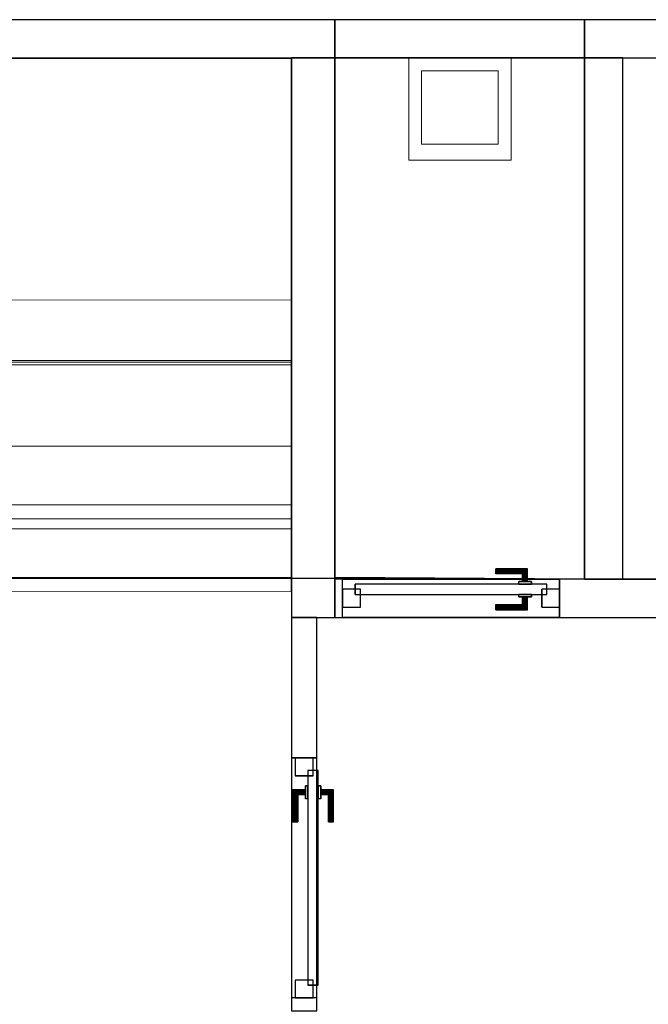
# Model space of a CAD drawing. Header units: metres. Extents: x 391.1 to 427.5, y 12.8 to 28.4.
# Tile 201 of 203: x 414.7 to 417.2, y 24.4 to 28.2. Entities that reach past the tile are written whole.
import ezdxf

# ---------------------------------------------------------------- set-up
doc = ezdxf.new("R2010")
doc.units = ezdxf.units.M
doc.layers.add('01_CARPINTERIA', color=5, linetype='Continuous', lineweight=25, true_color=0x0000ff)
doc.layers.add('01_SUELOS', color=7, linetype='Continuous', lineweight=25, true_color=0x007f00)
for name, color, linetype, lineweight in [('02_MOBILIARIO', 7, 'Continuous', 18), ('A-DETL-____-MBND', 7, 'Continuous', 18), ('A-GENM-____-OTLN', 7, 'Continuous', 18), ('A-WALL-____-MCUT', 7, 'Continuous', 25), ('A-WALL-____-OTLN', 7, 'Continuous', 25), ('S-STRS-____-MCUT', 7, 'Continuous', 18), ('S-STRS-____-OTLN', 7, 'Continuous', 18)]:
    doc.layers.add(name, color=color, linetype=linetype, lineweight=lineweight)

# ---------------------------------------------------------------- blocks, each defined once
blk = doc.blocks.new('Family - Peldaño final-151989-02_FON_P0A')
at = {"layer": 'S-STRS-____-MCUT', "color": 253, "true_color": 0xaaaaaa}
for p, q in [((2.6399, 2.3305), (2.1917, 2.3305)), ((2.1917, 2.3305), (2.1917, 1.14)), ((2.6399, 1.14), (2.6399, 2.3305)), ((2.1917, 1.14), (2.6399, 1.14))]:
    blk.add_line(p, q, dxfattribs=at)
at = {"layer": 'S-STRS-____-OTLN', "color": 253, "true_color": 0xaaaaaa}
for p, q in [((3.7799, 2.3305), (2.1917, 2.3305)), ((2.6399, 2.3305), (2.9249, 2.3305)), ((2.6399, 1.14), (2.6399, 2.3305)), ((2.9249, 2.3305), (2.6399, 2.3305)), ((2.6399, 2.3305), (2.9249, 2.3305)), ((2.6399, 2.3305), (2.6399, 1.14)), ((2.6399, 1.14), (2.6399, 2.3305)), ((3.2099, 2.3305), (2.9249, 2.3305)), ((2.9249, 2.3305), (3.2099, 2.3305)), ((2.9249, 2.3305), (2.9249, 1.14)), ((2.9249, 1.14), (2.9249, 2.3305)), ((2.9249, 2.3305), (3.2099, 2.3305)), ((2.9249, 1.14), (2.9249, 2.3305)), ((2.9249, 1.14), (2.9249, 2.3305)), ((2.9249, 1.14), (2.9249, 2.3305)), ((2.9249, 2.3305), (2.9249, 1.14)), ((3.2099, 1.14), (3.2099, 2.3305)), ((3.2099, 2.3305), (3.2099, 1.14)), ((3.2099, 2.3305), (3.4949, 2.3305)), ((3.2099, 1.14), (3.2099, 2.3305)), ((3.2099, 1.14), (3.2099, 2.3305)), ((3.4949, 2.3305), (3.2099, 2.3305)), ((3.2099, 2.3305), (3.4949, 2.3305)), ((3.2099, 2.3305), (3.2099, 1.14)), ((3.2099, 1.14), (3.2099, 2.3305)), ((3.4949, 2.3305), (3.7799, 2.3305)), ((3.4949, 1.14), (3.4949, 2.3305)), ((3.4949, 1.14), (3.4949, 2.3305)), ((3.4949, 1.14), (3.4949, 2.3305)), ((3.4949, 2.3305), (3.4949, 1.14)), ((3.7799, 2.3305), (3.4949, 2.3305)), ((3.4949, 2.3305), (3.7799, 2.3305)), ((3.4949, 2.3305), (3.4949, 1.14)), ((3.4949, 1.14), (3.4949, 2.3305)), ((3.7799, 2.3305), (3.7799, 1.14)), ((3.7799, 1.14), (3.7799, 2.3305)), ((4.9499, 2.3305), (3.7799, 2.3305)), ((3.7799, 2.3305), (4.9499, 2.3305)), ((3.7799, 2.3305), (3.7799, 1.14)), ((3.7799, 1.14), (3.7799, 2.3305)), ((3.7799, 1.14), (3.7799, 2.3305)), ((3.7799, 2.3305), (3.7799, 1.14)), ((4.9499, 2.3305), (3.7799, 2.3305)), ((3.7799, 2.3305), (4.9499, 2.3305)), ((3.7799, 2.3305), (3.7799, 1.14)), ((3.7799, 1.14), (3.7799, 2.3305)), ((4.9499, 1.14), (4.9499, 2.3305)), ((4.9499, 2.3305), (4.9499, 1.14)), ((4.9499, 1.14), (4.9499, 2.3305)), ((4.9499, 2.3305), (4.9499, 1.14)), ((2.1917, 1.14), (3.7799, 1.14)), ((2.9249, 1.14), (2.6399, 1.14)), ((2.6399, 1.14), (2.9249, 1.14)), ((2.9249, 1.14), (2.6399, 1.14)), ((2.9249, 1.14), (3.2099, 1.14)), ((3.2099, 1.14), (2.9249, 1.14)), ((3.2099, 1.14), (2.9249, 1.14)), ((3.4949, 1.14), (3.2099, 1.14)), ((3.2099, 1.14), (3.4949, 1.14)), ((3.4949, 1.14), (3.2099, 1.14)), ((3.7799, 1.14), (3.4949, 1.14)), ((3.4949, 1.14), (3.7799, 1.14)), ((3.7799, 1.14), (3.4949, 1.14)), ((3.7799, 1.14), (3.7799, 1.146)), ((3.7799, 1.146), (3.7799, 0.2958)), ((3.7799, 1.146), (4.9499, 1.146)), ((4.9499, 1.14), (3.7799, 1.14)), ((3.7799, 1.14), (4.9499, 1.14)), ((3.7799, 1.14), (3.7799, 0.5808)), ((3.7799, 0.5808), (3.7799, 1.14)), ((3.7799, 1.14), (4.9499, 1.14)), ((4.9499, 1.14), (3.7799, 1.14)), ((4.9499, 1.14), (3.7799, 1.14)), ((3.7799, 1.14), (3.7799, 0.5808)), ((3.7799, 1.14), (4.9499, 1.14)), ((3.7799, 1.14), (4.9499, 1.14)), ((4.9499, 1.14), (3.7799, 1.14)), ((4.9499, 0.2958), (4.9499, 1.146)), ((4.9499, 1.146), (4.9499, 1.14)), ((4.9499, 0.5808), (4.9499, 1.14)), ((4.9499, 1.14), (4.9499, 0.5808)), ((4.9499, 0.5808), (4.9499, 1.14)), ((3.7799, 0.5808), (4.9499, 0.5808)), ((4.9499, 0.5808), (3.7799, 0.5808)), ((4.9499, 0.5808), (3.7799, 0.5808)), ((3.7799, 0.5808), (4.9499, 0.5808)), ((3.7799, 0.5808), (3.7799, 0.2958)), ((3.7799, 0.2958), (3.7799, 0.5808)), ((3.7799, 0.5808), (4.9499, 0.5808)), ((3.7799, 0.5808), (4.9499, 0.5808)), ((3.7799, 0.2958), (3.7799, 0.5808)), ((4.9499, 0.2958), (4.9499, 0.5808)), ((4.9499, 0.5808), (4.9499, 0.2958)), ((4.9499, 0.5808), (4.9499, 0.2958)), ((3.7799, 0.2958), (4.9499, 0.2958)), ((4.9499, 0.2958), (3.7799, 0.2958)), ((4.9499, 0.2958), (3.7799, 0.2958)), ((3.7799, 0.2958), (4.9499, 0.2958))]:
    blk.add_line(p, q, dxfattribs=at)
blk = doc.blocks.new('Family - Evans PA-152062-02_FON_P0A')
at = {"layer": 'A-WALL-____-MCUT', "color": 253, "true_color": 0xaaaaaa}
for p, q in [((4.3623, 0.15), (0, 0.15)), ((0, 0.15), (0, 0)), ((4.3623, 0), (4.3623, 0.15)), ((0, 0), (4.3623, 0))]:
    blk.add_line(p, q, dxfattribs=at)
at = {"layer": 'A-WALL-____-OTLN', "color": 253, "true_color": 0xaaaaaa}
for p, q in [((4.3623, 0.15), (0, 0.15)), ((0, 0.15), (0, 0)), ((4.3623, 0), (4.3623, 0.15)), ((0, 0), (4.3623, 0))]:
    blk.add_line(p, q, dxfattribs=at)
at = {"layer": 'A-WALL-____-OTLN', "color": 253, "lineweight": 18, "true_color": 0xaaaaaa}
blk.add_line((0, 0), (4.3623, 0), dxfattribs=at)
blk = doc.blocks.new('Family - Evans PA-152125-02_FON_P0A')
at = {"layer": 'A-WALL-____-MCUT', "color": 253, "true_color": 0xaaaaaa}
for p, q in [((0.9778, 0.15), (0, 0.15)), ((0, 0.15), (0, 0)), ((0.9778, 0), (0.9778, 0.15)), ((0, 0), (0.9778, 0))]:
    blk.add_line(p, q, dxfattribs=at)
at = {"layer": 'A-WALL-____-OTLN', "color": 253, "true_color": 0xaaaaaa}
for p, q in [((0.9778, 0.15), (0, 0.15)), ((0, 0.15), (0, 0)), ((0.9778, 0), (0.9778, 0.15)), ((0, 0), (0.9778, 0))]:
    blk.add_line(p, q, dxfattribs=at)
at = {"layer": 'A-WALL-____-OTLN', "color": 253, "lineweight": 18, "true_color": 0xaaaaaa}
blk.add_line((0, 0), (0.9778, 0), dxfattribs=at)
blk = doc.blocks.new('Family - Evans PA-152164-02_FON_P0A')
at = {"layer": 'A-WALL-____-MCUT', "color": 253, "true_color": 0xaaaaaa}
for p, q in [((0.05, 0.1), (0, 0.1)), ((0, 0.1), (0, 0)), ((0.05, 0), (0.05, 0.1)), ((0.99, 0.1), (0.99, 0)), ((1.54, 0.1), (0.99, 0.1)), ((1.54, 0), (1.54, 0.1)), ((0, 0), (0.05, 0)), ((0.99, 0), (1.54, 0))]:
    blk.add_line(p, q, dxfattribs=at)
at = {"layer": 'A-WALL-____-OTLN', "color": 253, "true_color": 0xaaaaaa}
for p, q in [((1.54, 0.1), (0, 0.1)), ((0, 0.1), (0, 0)), ((0.05, 0), (0.05, 0.1)), ((0.99, 0.1), (0.05, 0.1)), ((0.99, 0), (0.99, 0.1)), ((1.54, 0), (1.54, 0.1)), ((0, 0), (1.54, 0)), ((0.05, 0), (0.99, 0))]:
    blk.add_line(p, q, dxfattribs=at)
at = {"layer": 'A-WALL-____-OTLN', "color": 253, "lineweight": 18, "true_color": 0xaaaaaa}
blk.add_line((0, 0), (1.54, 0), dxfattribs=at)
blk = doc.blocks.new('Family - Vano de puerta PA-152166-02_FON_P0A')
at = {"layer": 'A-GENM-____-OTLN', "color": 253, "true_color": 0xaaaaaa}
for p, q in [((415.8769, 25.3396), (415.7769, 25.3396)), ((415.7769, 25.3396), (415.7769, 24.3996)), ((415.7769, 24.3996), (415.7769, 25.3396)), ((415.7769, 25.3396), (415.8769, 25.3396)), ((415.8769, 24.3996), (415.8769, 25.3396)), ((415.8769, 25.3396), (415.8769, 24.3996)), ((415.7769, 24.3996), (415.8769, 24.3996)), ((415.7769, 24.3996), (415.8769, 24.3996))]:
    blk.add_line(p, q, dxfattribs=at)
blk = doc.blocks.new('Family - Evans PA-152202-02_FON_P0A')
at = {"layer": 'A-WALL-____-MCUT', "color": 253, "true_color": 0xaaaaaa}
for p, q in [((2.0405, 0.15), (0, 0.15)), ((0, 0.15), (0, 0)), ((2.0405, 0), (2.0405, 0.15)), ((0, 0), (2.0405, 0))]:
    blk.add_line(p, q, dxfattribs=at)
at = {"layer": 'A-WALL-____-OTLN', "color": 253, "true_color": 0xaaaaaa}
for p, q in [((2.0405, 0.15), (0, 0.15)), ((0, 0.15), (0, 0)), ((2.0405, 0), (2.0405, 0.15)), ((0, 0), (2.0405, 0))]:
    blk.add_line(p, q, dxfattribs=at)
at = {"layer": 'A-WALL-____-OTLN', "color": 253, "lineweight": 18, "true_color": 0xaaaaaa}
blk.add_line((0.0124, 0), (2.0217, 0), dxfattribs=at)
blk = doc.blocks.new('Family - Evans PA-152249-02_FON_P0A')
at = {"layer": 'A-WALL-____-MCUT', "color": 253, "true_color": 0xaaaaaa}
for p, q in [((0.0301, 0.15), (0, 0.15)), ((0, 0.15), (0, 0)), ((0.0301, 0), (0.0301, 0.15)), ((1.76, 0.15), (0.8801, 0.15)), ((0.8801, 0.15), (0.8801, 0)), ((1.76, 0), (1.76, 0.15)), ((3.66, 0.15), (2.56, 0.15)), ((2.56, 0.15), (2.56, 0)), ((3.66, 0), (3.66, 0.15)), ((5.2036, 0.15), (4.46, 0.15)), ((4.46, 0.15), (4.46, 0)), ((5.2036, 0), (5.2036, 0.15)), ((0, 0), (0.0301, 0)), ((0.8801, 0), (1.76, 0)), ((2.56, 0), (3.66, 0)), ((4.46, 0), (5.2036, 0))]:
    blk.add_line(p, q, dxfattribs=at)
at = {"layer": 'A-WALL-____-OTLN', "color": 253, "true_color": 0xaaaaaa}
for p, q in [((0, 0), (0, 0.15)), ((1.76, 0.15), (0, 0.15)), ((0.0301, 0.15), (0.8801, 0.15)), ((0.0301, 0), (0.0301, 0.15)), ((0.8801, 0), (0.8801, 0.15)), ((1.76, 0), (1.76, 0.15)), ((3.66, 0.15), (2.56, 0.15)), ((2.56, 0), (2.56, 0.15)), ((3.66, 0.15), (3.66, 0)), ((4.46, 0), (4.46, 0.15)), ((5.2036, 0.15), (4.46, 0.15)), ((5.2036, 0), (5.2036, 0.15)), ((0, 0), (1.76, 0)), ((0.8801, 0), (0.0301, 0)), ((4.46, 0), (5.2036, 0)), ((3.66, 0), (2.56, 0))]:
    blk.add_line(p, q, dxfattribs=at)
at = {"layer": 'A-WALL-____-OTLN', "color": 253, "lineweight": 18, "true_color": 0xaaaaaa}
blk.add_line((-0.0002, 0), (5.19, 0), dxfattribs=at)
blk = doc.blocks.new('Family - Vano de puerta PA-152251-02_FON_P0A')
at = {"layer": 'A-GENM-____-OTLN', "color": 253, "true_color": 0xaaaaaa}
for p, q in [((415.977, 26.0396), (415.977, 25.8896)), ((416.827, 26.0396), (415.977, 26.0396)), ((415.977, 26.0396), (415.977, 25.8896)), ((415.977, 26.0396), (416.827, 26.0396)), ((416.827, 25.8896), (416.827, 26.0396)), ((416.827, 26.0396), (416.827, 25.8896)), ((415.977, 25.8896), (416.827, 25.8896)), ((416.827, 25.8896), (415.977, 25.8896))]:
    blk.add_line(p, q, dxfattribs=at)
blk = doc.blocks.new('Family - Evans PA-152309-02_FON_P0A')
at = {"layer": 'A-WALL-____-MCUT', "color": 253, "true_color": 0xaaaaaa}
for p, q in [((2.1905, 0.17), (0, 0.17)), ((0, 0.17), (0, 0)), ((2.1905, 0), (2.1905, 0.17)), ((0, 0), (2.1905, 0))]:
    blk.add_line(p, q, dxfattribs=at)
at = {"layer": 'A-WALL-____-OTLN', "color": 253, "true_color": 0xaaaaaa}
for p, q in [((2.1905, 0.17), (0, 0.17)), ((0, 0.17), (0, 0)), ((2.1905, 0), (2.1905, 0.17)), ((0, 0), (2.1905, 0))]:
    blk.add_line(p, q, dxfattribs=at)
at = {"layer": 'A-WALL-____-OTLN', "color": 253, "lineweight": 18, "true_color": 0xaaaaaa}
blk.add_line((0, 0), (2.1905, 0), dxfattribs=at)
blk = doc.blocks.new('Family - LONDR55-XX_ZZ-ARQ-CAA-M3D-Londres55-152321-02_FON_P0A')
at = {"layer": '01_SUELOS', "color": 9, "true_color": 0xaad4aa}
for p, q in [((13.1175, 2.4087), (11.1623, 2.4099)), ((13.1175, 2.4087), (11.1623, 2.4099)), ((11.1623, 2.4099), (13.1175, 2.4087)), ((11.1623, 2.4099), (13.1175, 2.4087)), ((13.5678, 2.4059), (13.1175, 2.4087)), ((13.5678, 2.4059), (13.1175, 2.4087)), ((13.1175, 2.4087), (13.5678, 2.4059)), ((13.1175, 2.4087), (13.5678, 2.4059)), ((13.5678, 2.4059), (13.5678, 2.4059)), ((13.5678, 2.4059), (13.5678, 2.4059)), ((17.78, 2.4059), (13.5678, 2.4059)), ((17.78, 2.4059), (13.5678, 2.4059)), ((13.5678, 2.4059), (17.78, 2.4059)), ((13.5678, 2.4059), (13.5678, 2.4059)), ((13.5678, 2.4059), (13.5678, 2.4059)), ((13.5678, 2.4059), (17.78, 2.4059))]:
    blk.add_line(p, q, dxfattribs=at)
blk = doc.blocks.new('Family - Evans PA-152339-02_FON_P0A')
at = {"layer": 'A-WALL-____-MCUT', "color": 253, "true_color": 0xaaaaaa}
for p, q in [((10.1711, 0.15), (0, 0.15)), ((0, 0.15), (0, 0)), ((0, 0), (10.1711, 0))]:
    blk.add_line(p, q, dxfattribs=at)
at = {"layer": 'A-WALL-____-OTLN', "color": 253, "true_color": 0xaaaaaa}
for p, q in [((10.1711, 0.15), (0, 0.15)), ((0, 0.15), (0, 0)), ((0, 0), (10.1711, 0))]:
    blk.add_line(p, q, dxfattribs=at)
at = {"layer": 'A-WALL-____-OTLN', "color": 253, "lineweight": 18, "true_color": 0xaaaaaa}
blk.add_line((0, 0), (10.1711, 0), dxfattribs=at)
blk = doc.blocks.new('Family - LONDR55-XX_ZZ-ARQ-CAA-M3D-Londres55-152402-02_FON_P0A')
at = {"layer": '01_CARPINTERIA', "color": 161, "true_color": 0xaaaaff}
for p, q in [((0.6, 0.1487), (0.6, 0.15)), ((0.6, 0.15), (0.6, 0.1487)), ((0.725, 0.15), (0.6, 0.15)), ((0.6, 0.145), (0.6, 0.1487)), ((0.6, 0.1487), (0.6, 0.145)), ((0.7237, 0.1487), (0.6, 0.1487)), ((0.7237, 0.1487), (0.6, 0.1487)), ((0.6, 0.14), (0.6, 0.145)), ((0.6, 0.145), (0.6, 0.14)), ((0.72, 0.145), (0.6, 0.145)), ((0.72, 0.145), (0.6, 0.145)), ((0.6, 0.135), (0.6, 0.14)), ((0.6, 0.14), (0.6, 0.135)), ((0.6, 0.14), (0.715, 0.14)), ((0.715, 0.14), (0.6, 0.14)), ((0.6, 0.135), (0.6, 0.1313)), ((0.6, 0.1313), (0.6, 0.135)), ((0.71, 0.135), (0.6, 0.135)), ((0.71, 0.135), (0.6, 0.135)), ((0.6, 0.1313), (0.6, 0.13)), ((0.6, 0.13), (0.6, 0.1313)), ((0.7063, 0.1313), (0.6, 0.1313)), ((0.7063, 0.1313), (0.6, 0.1313)), ((0.705, 0.13), (0.6, 0.13)), ((0.705, 0.13), (0.7063, 0.1313)), ((0.7063, 0.1313), (0.705, 0.13)), ((0.705, 0.1), (0.705, 0.13)), ((0.7063, 0.1313), (0.71, 0.135)), ((0.71, 0.135), (0.7063, 0.1313)), ((0.7063, 0.1), (0.7063, 0.1313)), ((0.7063, 0.1), (0.7063, 0.1313)), ((0.71, 0.135), (0.715, 0.14)), ((0.715, 0.14), (0.71, 0.135)), ((0.71, 0.1), (0.71, 0.135)), ((0.71, 0.1), (0.71, 0.135)), ((0.72, 0.145), (0.715, 0.14)), ((0.715, 0.14), (0.72, 0.145)), ((0.715, 0.14), (0.715, 0.1)), ((0.715, 0.1), (0.715, 0.14)), ((0.7237, 0.1487), (0.72, 0.145)), ((0.72, 0.145), (0.7237, 0.1487)), ((0.72, 0.1), (0.72, 0.145)), ((0.72, 0.1), (0.72, 0.145)), ((0.725, 0.15), (0.7237, 0.1487)), ((0.7237, 0.1487), (0.725, 0.15)), ((0.7237, 0.1), (0.7237, 0.1487)), ((0.7237, 0.1), (0.7237, 0.1487)), ((0.725, 0.1), (0.725, 0.15)), ((0.8, 0.09), (0.05, 0.09)), ((0.05, 0.09), (0.05, 0.05)), ((0.8, 0.09), (0.05, 0.09)), ((0.05, 0.05), (0.05, 0.09)), ((0.74, 0.1), (0.69, 0.1)), ((0.69, 0.1), (0.74, 0.1)), ((0.69, 0.09), (0.69, 0.1)), ((0.69, 0.09), (0.69, 0.1)), ((0.74, 0.09), (0.69, 0.09)), ((0.69, 0.09), (0.74, 0.09)), ((0.7063, 0.1), (0.705, 0.1)), ((0.705, 0.1), (0.7063, 0.1)), ((0.71, 0.1), (0.7063, 0.1)), ((0.7063, 0.1), (0.71, 0.1)), ((0.715, 0.1), (0.71, 0.1)), ((0.71, 0.1), (0.715, 0.1)), ((0.72, 0.1), (0.715, 0.1)), ((0.715, 0.1), (0.72, 0.1)), ((0.72, 0.1), (0.7237, 0.1)), ((0.7237, 0.1), (0.72, 0.1)), ((0.7237, 0.1), (0.725, 0.1)), ((0.725, 0.1), (0.7237, 0.1)), ((0.74, 0.09), (0.74, 0.1)), ((0.74, 0.1), (0.74, 0.09)), ((0.8, 0.05), (0.8, 0.09)), ((0.8, 0.05), (0.8, 0.09)), ((0.07, 0.07), (0, 0.07)), ((0, 0.07), (0, 0)), ((0.07, 0.07), (0, 0.07)), ((0, 0), (0, 0.07)), ((0.05, 0.05), (0.8, 0.05)), ((0.05, 0.05), (0.8, 0.05)), ((0.07, 0), (0.07, 0.07)), ((0.07, 0), (0.07, 0.07)), ((0.69, 0.05), (0.74, 0.05)), ((0.74, 0.05), (0.69, 0.05)), ((0.69, 0.04), (0.69, 0.05)), ((0.69, 0.04), (0.69, 0.05)), ((0.69, 0.04), (0.74, 0.04)), ((0.74, 0.04), (0.69, 0.04)), ((0.7063, 0.04), (0.705, 0.04)), ((0.705, 0.04), (0.7063, 0.04)), ((0.705, 0.01), (0.705, 0.04)), ((0.71, 0.04), (0.7063, 0.04)), ((0.7063, 0.04), (0.71, 0.04)), ((0.7063, 0.0087), (0.7063, 0.04)), ((0.7063, 0.0087), (0.7063, 0.04)), ((0.71, 0.04), (0.715, 0.04)), ((0.715, 0.04), (0.71, 0.04)), ((0.71, 0.005), (0.71, 0.04)), ((0.71, 0.005), (0.71, 0.04)), ((0.715, 0.04), (0.72, 0.04)), ((0.72, 0.04), (0.715, 0.04)), ((0.715, 0.04), (0.715, 0)), ((0.715, 0), (0.715, 0.04)), ((0.72, 0.04), (0.7237, 0.04)), ((0.7237, 0.04), (0.72, 0.04)), ((0.72, -0.005), (0.72, 0.04)), ((0.72, -0.005), (0.72, 0.04)), ((0.7237, 0.04), (0.725, 0.04)), ((0.725, 0.04), (0.7237, 0.04)), ((0.7237, -0.0087), (0.7237, 0.04)), ((0.7237, -0.0087), (0.7237, 0.04)), ((0.725, -0.01), (0.725, 0.04)), ((0.74, 0.04), (0.74, 0.05)), ((0.74, 0.05), (0.74, 0.04)), ((0.85, 0.07), (0.78, 0.07)), ((0.78, 0.07), (0.78, 0)), ((0.85, 0.07), (0.78, 0.07)), ((0.78, 0), (0.78, 0.07)), ((0.85, 0), (0.85, 0.07)), ((0.85, 0), (0.85, 0.07)), ((0, 0), (0.07, 0)), ((0, 0), (0.07, 0)), ((0.6, 0.0087), (0.6, 0.01)), ((0.6, 0.01), (0.6, 0.0087)), ((0.6, 0.01), (0.705, 0.01)), ((0.6, 0.005), (0.6, 0.0087)), ((0.6, 0.0087), (0.6, 0.005)), ((0.6, 0.0087), (0.7063, 0.0087)), ((0.6, 0.0087), (0.7063, 0.0087)), ((0.6, 0), (0.6, 0.005)), ((0.6, 0.005), (0.6, 0)), ((0.6, 0.005), (0.71, 0.005)), ((0.6, 0.005), (0.71, 0.005)), ((0.6, -0.005), (0.6, 0)), ((0.6, 0), (0.6, -0.005)), ((0.715, 0), (0.6, 0)), ((0.6, 0), (0.715, 0)), ((0.7063, 0.0087), (0.705, 0.01)), ((0.705, 0.01), (0.7063, 0.0087)), ((0.71, 0.005), (0.7063, 0.0087)), ((0.7063, 0.0087), (0.71, 0.005)), ((0.715, 0), (0.71, 0.005)), ((0.71, 0.005), (0.715, 0)), ((0.715, 0), (0.72, -0.005)), ((0.78, 0), (0.85, 0)), ((0.78, 0), (0.85, 0)), ((0.6, -0.005), (0.6, -0.0087)), ((0.6, -0.0087), (0.6, -0.005)), ((0.6, -0.005), (0.72, -0.005)), ((0.6, -0.005), (0.72, -0.005)), ((0.6, -0.0087), (0.6, -0.01)), ((0.6, -0.01), (0.6, -0.0087)), ((0.6, -0.0087), (0.7237, -0.0087)), ((0.6, -0.0087), (0.7237, -0.0087)), ((0.6, -0.01), (0.725, -0.01)), ((0.72, -0.005), (0.715, 0)), ((0.72, -0.005), (0.7237, -0.0087)), ((0.7237, -0.0087), (0.72, -0.005)), ((0.7237, -0.0087), (0.725, -0.01)), ((0.725, -0.01), (0.7237, -0.0087))]:
    blk.add_line(p, q, dxfattribs=at)
blk = doc.blocks.new('Family - Porta PA-152403-02_FON_P0A')
blk.add_blockref('Family - LONDR55-XX_ZZ-ARQ-CAA-M3D-Londres55-152402-02_FON_P0A', (0, 0))
blk = doc.blocks.new('Family - LONDR55-XX_ZZ-ARQ-CAA-M3D-Londres55-152579-02_FON_P0A')
at = {"layer": '01_CARPINTERIA', "color": 161, "true_color": 0xaaaaff}
for p, q in [((0.1263, 0.1487), (0.125, 0.15)), ((0.125, 0.15), (0.125, 0.1)), ((0.125, 0.15), (0.1263, 0.1487)), ((0.25, 0.15), (0.125, 0.15)), ((0.13, 0.145), (0.1263, 0.1487)), ((0.1263, 0.1487), (0.1263, 0.1)), ((0.1263, 0.1487), (0.1263, 0.1)), ((0.1263, 0.1487), (0.13, 0.145)), ((0.25, 0.1487), (0.1263, 0.1487)), ((0.25, 0.1487), (0.1263, 0.1487)), ((0.135, 0.14), (0.13, 0.145)), ((0.13, 0.145), (0.13, 0.1)), ((0.13, 0.145), (0.13, 0.1)), ((0.13, 0.145), (0.135, 0.14)), ((0.25, 0.145), (0.13, 0.145)), ((0.25, 0.145), (0.13, 0.145)), ((0.135, 0.1), (0.135, 0.14)), ((0.135, 0.14), (0.135, 0.1)), ((0.135, 0.14), (0.14, 0.135)), ((0.14, 0.135), (0.135, 0.14)), ((0.135, 0.14), (0.25, 0.14)), ((0.25, 0.14), (0.135, 0.14)), ((0.14, 0.135), (0.14, 0.1)), ((0.14, 0.135), (0.1437, 0.1313)), ((0.1437, 0.1313), (0.14, 0.135)), ((0.14, 0.135), (0.14, 0.1)), ((0.25, 0.135), (0.14, 0.135)), ((0.25, 0.135), (0.14, 0.135)), ((0.1437, 0.1313), (0.1437, 0.1)), ((0.1437, 0.1313), (0.145, 0.13)), ((0.145, 0.13), (0.1437, 0.1313)), ((0.1437, 0.1313), (0.1437, 0.1)), ((0.25, 0.1313), (0.1437, 0.1313)), ((0.25, 0.1313), (0.1437, 0.1313)), ((0.145, 0.13), (0.145, 0.1)), ((0.25, 0.13), (0.145, 0.13)), ((0.25, 0.1487), (0.25, 0.15)), ((0.25, 0.15), (0.25, 0.1487)), ((0.25, 0.145), (0.25, 0.1487)), ((0.25, 0.1487), (0.25, 0.145)), ((0.25, 0.145), (0.25, 0.14)), ((0.25, 0.14), (0.25, 0.145)), ((0.25, 0.14), (0.25, 0.135)), ((0.25, 0.135), (0.25, 0.14)), ((0.25, 0.135), (0.25, 0.1313)), ((0.25, 0.1313), (0.25, 0.135)), ((0.25, 0.1313), (0.25, 0.13)), ((0.25, 0.13), (0.25, 0.1313)), ((0.89, 0.09), (0.05, 0.09)), ((0.05, 0.09), (0.05, 0.05)), ((0.89, 0.09), (0.05, 0.09)), ((0.05, 0.09), (0.05, 0.05)), ((0.16, 0.1), (0.11, 0.1)), ((0.11, 0.1), (0.16, 0.1)), ((0.11, 0.1), (0.11, 0.09)), ((0.11, 0.09), (0.11, 0.1)), ((0.16, 0.09), (0.11, 0.09)), ((0.11, 0.09), (0.16, 0.09)), ((0.1263, 0.1), (0.125, 0.1)), ((0.125, 0.1), (0.1263, 0.1)), ((0.13, 0.1), (0.1263, 0.1)), ((0.1263, 0.1), (0.13, 0.1)), ((0.135, 0.1), (0.13, 0.1)), ((0.13, 0.1), (0.135, 0.1)), ((0.14, 0.1), (0.135, 0.1)), ((0.135, 0.1), (0.14, 0.1)), ((0.14, 0.1), (0.1437, 0.1)), ((0.1437, 0.1), (0.14, 0.1)), ((0.1437, 0.1), (0.145, 0.1)), ((0.145, 0.1), (0.1437, 0.1)), ((0.16, 0.1), (0.16, 0.09)), ((0.16, 0.1), (0.16, 0.09)), ((0.89, 0.05), (0.89, 0.09)), ((0.89, 0.09), (0.89, 0.05)), ((0.07, 0.07), (0, 0.07)), ((0, 0.07), (0, 0)), ((0.07, 0.07), (0, 0.07)), ((0, 0.07), (0, 0)), ((0.05, 0.05), (0.89, 0.05)), ((0.05, 0.05), (0.89, 0.05)), ((0.07, 0), (0.07, 0.07)), ((0.07, 0.07), (0.07, 0)), ((0.11, 0.05), (0.16, 0.05)), ((0.16, 0.05), (0.11, 0.05)), ((0.11, 0.05), (0.11, 0.04)), ((0.11, 0.04), (0.11, 0.05)), ((0.11, 0.04), (0.16, 0.04)), ((0.16, 0.04), (0.11, 0.04)), ((0.1263, 0.04), (0.125, 0.04)), ((0.125, 0.04), (0.1263, 0.04)), ((0.125, 0.04), (0.125, -0.01)), ((0.13, 0.04), (0.1263, 0.04)), ((0.1263, 0.04), (0.13, 0.04)), ((0.1263, 0.04), (0.1263, -0.0087)), ((0.1263, 0.04), (0.1263, -0.0087)), ((0.13, 0.04), (0.135, 0.04)), ((0.135, 0.04), (0.13, 0.04)), ((0.13, 0.04), (0.13, -0.005)), ((0.13, 0.04), (0.13, -0.005)), ((0.135, 0.04), (0.14, 0.04)), ((0.14, 0.04), (0.135, 0.04)), ((0.135, 0), (0.135, 0.04)), ((0.135, 0.04), (0.135, 0)), ((0.14, 0.04), (0.1437, 0.04)), ((0.1437, 0.04), (0.14, 0.04)), ((0.14, 0.04), (0.14, 0.005)), ((0.14, 0.04), (0.14, 0.005)), ((0.1437, 0.04), (0.145, 0.04)), ((0.145, 0.04), (0.1437, 0.04)), ((0.1437, 0.04), (0.1437, 0.0087)), ((0.1437, 0.04), (0.1437, 0.0087)), ((0.145, 0.04), (0.145, 0.01)), ((0.16, 0.05), (0.16, 0.04)), ((0.16, 0.05), (0.16, 0.04)), ((0.94, 0.07), (0.87, 0.07)), ((0.87, 0.07), (0.87, 0)), ((0.94, 0.07), (0.87, 0.07)), ((0.87, 0.07), (0.87, 0)), ((0.94, 0), (0.94, 0.07)), ((0.94, 0.07), (0.94, 0)), ((0, 0), (0.07, 0)), ((0, 0), (0.07, 0)), ((0.13, -0.005), (0.135, 0)), ((0.135, 0), (0.13, -0.005)), ((0.14, 0.005), (0.135, 0)), ((0.135, 0), (0.14, 0.005)), ((0.25, 0), (0.135, 0)), ((0.135, 0), (0.25, 0)), ((0.1437, 0.0087), (0.14, 0.005)), ((0.14, 0.005), (0.1437, 0.0087)), ((0.14, 0.005), (0.25, 0.005)), ((0.14, 0.005), (0.25, 0.005)), ((0.145, 0.01), (0.1437, 0.0087)), ((0.1437, 0.0087), (0.145, 0.01)), ((0.1437, 0.0087), (0.25, 0.0087)), ((0.1437, 0.0087), (0.25, 0.0087)), ((0.145, 0.01), (0.25, 0.01)), ((0.25, 0.0087), (0.25, 0.01)), ((0.25, 0.01), (0.25, 0.0087)), ((0.25, 0.005), (0.25, 0.0087)), ((0.25, 0.0087), (0.25, 0.005)), ((0.25, 0.005), (0.25, 0)), ((0.25, 0), (0.25, 0.005)), ((0.25, 0), (0.25, -0.005)), ((0.25, -0.005), (0.25, 0)), ((0.87, 0), (0.94, 0)), ((0.87, 0), (0.94, 0)), ((0.125, -0.01), (0.1263, -0.0087)), ((0.1263, -0.0087), (0.125, -0.01)), ((0.125, -0.01), (0.25, -0.01)), ((0.1263, -0.0087), (0.13, -0.005)), ((0.13, -0.005), (0.1263, -0.0087)), ((0.1263, -0.0087), (0.25, -0.0087)), ((0.1263, -0.0087), (0.25, -0.0087)), ((0.13, -0.005), (0.25, -0.005)), ((0.13, -0.005), (0.25, -0.005)), ((0.25, -0.005), (0.25, -0.0087)), ((0.25, -0.0087), (0.25, -0.005)), ((0.25, -0.0087), (0.25, -0.01)), ((0.25, -0.01), (0.25, -0.0087))]:
    blk.add_line(p, q, dxfattribs=at)
blk = doc.blocks.new('Family - Porta PA-152580-02_FON_P0A')
blk.add_blockref('Family - LONDR55-XX_ZZ-ARQ-CAA-M3D-Londres55-152579-02_FON_P0A', (0, 0))
blk = doc.blocks.new('Family - Abocador PA-152599-02_FON_P0A')
at = {"layer": 'A-DETL-____-MBND', "color": 253, "true_color": 0xaaaaaa}
for p, q in [((0, 0.4), (0.4, 0.4)), ((0, 0), (0, 0.4)), ((0, 0.4), (0.4, 0.4)), ((0, 0), (0, 0.4)), ((0.4, 0.4), (0.4, 0)), ((0.4, 0.4), (0.4, 0)), ((0.05, 0.35), (0.05, 0.0629)), ((0.05, 0.0629), (0.05, 0.35)), ((0.35, 0.35), (0.05, 0.35)), ((0.05, 0.35), (0.35, 0.35)), ((0.35, 0.0629), (0.35, 0.35)), ((0.35, 0.0629), (0.35, 0.35)), ((0.05, 0.0629), (0.35, 0.0629)), ((0.35, 0.0629), (0.05, 0.0629)), ((0.4, 0), (0, 0)), ((0.4, 0), (0, 0))]:
    blk.add_line(p, q, dxfattribs=at)
blk = doc.blocks.new('Family - LONDR55-XX_ZZ-ARQ-CAA-M3D-Londres55-152671-02_FON_P0A')
at = {"layer": '01_SUELOS', "color": 9, "true_color": 0xaad4aa}
for p, q in [((0, 2.0405), (0, 0.006)), ((0, 0.006), (0, 2.0405)), ((0.9778, 2.0405), (0, 2.0405)), ((0, 2.0405), (0.9778, 2.0405)), ((0.9778, 0), (0.9778, 2.0405)), ((0.9778, 2.0405), (0.9778, 0)), ((0, 0.006), (0.9778, 0)), ((0.9778, 0), (0, 0.006))]:
    blk.add_line(p, q, dxfattribs=at)
blk = doc.blocks.new('Family - Peldaño final-155690-02_FON_P0A')
at = {"layer": 'S-STRS-____-OTLN', "color": 253, "true_color": 0xaaaaaa}
for p, q in [((1.2498, 2.0879), (0, 2.0879)), ((0, 2.0879), (1.2498, 2.0879)), ((0, 2.0879), (0, 0.8879)), ((0, 0.8879), (0, 2.0879)), ((1.2498, 2.0879), (0, 2.0879)), ((0, 2.0879), (1.2498, 2.0879)), ((0, 2.0879), (0, 0.8879)), ((0, 0.8879), (0, 2.0879)), ((1.182, 0.8879), (1.182, 2.0879)), ((1.182, 2.0879), (3.7342, 2.0879)), ((1.754, 2.0879), (1.182, 2.0879)), ((1.2498, 0.8879), (1.2498, 2.0879)), ((1.2498, 2.0879), (1.2498, 0.8879)), ((1.754, 2.0879), (1.2498, 2.0879)), ((1.2498, 2.0879), (1.754, 2.0879)), ((1.2498, 2.0879), (1.2498, 0.8879)), ((1.2498, 0.8879), (1.2498, 2.0879)), ((1.2498, 0.8879), (1.2498, 2.0879)), ((1.2498, 2.0879), (1.2498, 0.8879)), ((1.754, 0.8879), (1.754, 2.0879)), ((1.754, 0.8879), (1.754, 2.0879)), ((2.039, 2.0879), (1.754, 2.0879)), ((1.754, 0.8879), (1.754, 2.0879)), ((1.754, 2.0879), (1.754, 0.8879)), ((2.039, 2.0879), (1.754, 2.0879)), ((1.754, 2.0879), (2.039, 2.0879)), ((1.754, 2.0879), (1.754, 0.8879)), ((1.754, 0.8879), (1.754, 2.0879)), ((2.039, 0.8879), (2.039, 2.0879)), ((2.039, 0.8879), (2.039, 2.0879)), ((2.324, 2.0879), (2.039, 2.0879)), ((2.039, 0.8879), (2.039, 2.0879)), ((2.039, 2.0879), (2.039, 0.8879)), ((2.324, 2.0879), (2.039, 2.0879)), ((2.039, 2.0879), (2.324, 2.0879)), ((2.039, 2.0879), (2.039, 0.8879)), ((2.039, 0.8879), (2.039, 2.0879)), ((2.324, 0.8879), (2.324, 2.0879)), ((2.324, 0.8879), (2.324, 2.0879)), ((2.609, 2.0879), (2.324, 2.0879)), ((2.609, 2.0879), (2.324, 2.0879)), ((2.324, 2.0879), (2.609, 2.0879)), ((2.324, 2.0879), (2.324, 0.8879)), ((2.324, 0.8879), (2.324, 2.0879)), ((2.324, 0.8879), (2.324, 2.0879)), ((2.324, 2.0879), (2.324, 0.8879)), ((2.609, 0.8879), (2.609, 2.0879)), ((2.609, 0.8879), (2.609, 2.0879)), ((2.894, 2.0879), (2.609, 2.0879)), ((2.609, 0.8879), (2.609, 2.0879)), ((2.609, 2.0879), (2.609, 0.8879)), ((2.894, 2.0879), (2.609, 2.0879)), ((2.609, 2.0879), (2.894, 2.0879)), ((2.609, 2.0879), (2.609, 0.8879)), ((2.609, 0.8879), (2.609, 2.0879)), ((2.894, 0.8879), (2.894, 2.0879)), ((2.894, 0.8879), (2.894, 2.0879)), ((3.179, 2.0879), (2.894, 2.0879)), ((2.894, 0.8879), (2.894, 2.0879)), ((2.894, 2.0879), (2.894, 0.8879)), ((3.179, 2.0879), (2.894, 2.0879)), ((2.894, 2.0879), (3.179, 2.0879)), ((2.894, 2.0879), (2.894, 0.8879)), ((2.894, 0.8879), (2.894, 2.0879)), ((3.179, 0.8879), (3.179, 2.0879)), ((3.179, 0.8879), (3.179, 2.0879)), ((3.464, 2.0879), (3.179, 2.0879)), ((3.464, 2.0879), (3.179, 2.0879)), ((3.179, 2.0879), (3.464, 2.0879)), ((3.179, 2.0879), (3.179, 0.8879)), ((3.179, 0.8879), (3.179, 2.0879)), ((3.179, 0.8879), (3.179, 2.0879)), ((3.179, 2.0879), (3.179, 0.8879)), ((3.464, 0.8879), (3.464, 2.0879)), ((3.464, 0.8879), (3.464, 2.0879)), ((3.749, 2.0879), (3.464, 2.0879)), ((3.464, 0.8879), (3.464, 2.0879)), ((3.464, 2.0879), (3.464, 0.8879)), ((3.749, 2.0879), (3.464, 2.0879)), ((3.464, 2.0879), (3.749, 2.0879)), ((3.464, 2.0879), (3.464, 0.8879)), ((3.464, 0.8879), (3.464, 2.0879)), ((3.7342, 2.0879), (3.749, 2.0879)), ((3.7342, 0.8879), (3.7342, 2.0879)), ((3.749, 2.0879), (3.749, 0.8879)), ((3.749, 0.8879), (3.749, 2.0879)), ((4.9492, 2.0879), (3.749, 2.0879)), ((3.749, 2.0879), (4.9492, 2.0879)), ((3.749, 2.0879), (3.749, 0.8879)), ((3.749, 0.8879), (3.749, 2.0879)), ((4.9492, 2.0879), (3.749, 2.0879)), ((3.749, 2.0879), (4.9492, 2.0879)), ((3.749, 2.0879), (3.749, 0.8879)), ((3.749, 0.8879), (3.749, 2.0879)), ((3.749, 0.8879), (3.749, 2.0879)), ((3.749, 2.0879), (3.749, 0.8879)), ((4.949, 0.8877), (4.9492, 2.0879)), ((4.9492, 2.0879), (4.949, 0.8877)), ((4.949, 0.8877), (4.9492, 2.0879)), ((4.9492, 2.0879), (4.949, 0.8877)), ((3.7491, 1.1422), (3.7489, 0.2464)), ((3.749, 0.5702), (3.7491, 1.1422)), ((3.7491, 1.1422), (4.9491, 1.142)), ((4.9491, 1.142), (4.9489, 0.2462)), ((4.949, 0.57), (4.9491, 1.142)), ((0, 0.8879), (1.2498, 0.8879)), ((1.2498, 0.8879), (0, 0.8879)), ((1.2498, 0.8879), (0, 0.8879)), ((0, 0.8879), (1.2498, 0.8879)), ((0, 0.8879), (0, 0.6029)), ((0, 0.6029), (0, 0.8879)), ((0, 0.8879), (1.2498, 0.8879)), ((1.2498, 0.8879), (0, 0.8879)), ((0, 0.8879), (0, 0.8731)), ((0, 0.6029), (0, 0.8879)), ((0, 0.8879), (1.2498, 0.8879)), ((1.2498, 0.8879), (0, 0.8879)), ((1.182, 0.8879), (3.7342, 0.8879)), ((1.754, 0.8879), (1.182, 0.8879)), ((1.2498, 0.6029), (1.2498, 0.8879)), ((1.2498, 0.8879), (1.2498, 0.6029)), ((1.2498, 0.8879), (1.754, 0.8879)), ((1.754, 0.8879), (1.2498, 0.8879)), ((1.2498, 0.8731), (1.2498, 0.8879)), ((1.2498, 0.8879), (1.2498, 0.6029)), ((2.039, 0.8879), (1.754, 0.8879)), ((1.754, 0.8879), (2.039, 0.8879)), ((2.039, 0.8879), (1.754, 0.8879)), ((2.324, 0.8879), (2.039, 0.8879)), ((2.039, 0.8879), (2.324, 0.8879)), ((2.324, 0.8879), (2.039, 0.8879)), ((2.609, 0.8879), (2.324, 0.8879)), ((2.324, 0.8879), (2.609, 0.8879)), ((2.609, 0.8879), (2.324, 0.8879)), ((2.894, 0.8879), (2.609, 0.8879)), ((2.609, 0.8879), (2.894, 0.8879)), ((2.894, 0.8879), (2.609, 0.8879)), ((3.179, 0.8879), (2.894, 0.8879)), ((2.894, 0.8879), (3.179, 0.8879)), ((3.179, 0.8879), (2.894, 0.8879)), ((3.464, 0.8879), (3.179, 0.8879)), ((3.179, 0.8879), (3.464, 0.8879)), ((3.464, 0.8879), (3.179, 0.8879)), ((3.749, 0.8879), (3.464, 0.8879)), ((3.464, 0.8879), (3.749, 0.8879)), ((3.749, 0.8879), (3.464, 0.8879)), ((3.7342, 0.8879), (3.749, 0.8879)), ((3.749, 0.8879), (4.949, 0.8877)), ((4.949, 0.8877), (3.749, 0.8879)), ((4.949, 0.8877), (3.749, 0.8879)), ((3.749, 0.8879), (4.949, 0.8877)), ((3.749, 0.8879), (3.749, 0.5702)), ((3.749, 0.5702), (3.749, 0.8879)), ((3.749, 0.8879), (4.949, 0.8877)), ((4.949, 0.8877), (3.749, 0.8879)), ((4.949, 0.57), (4.949, 0.8877)), ((4.949, 0.8877), (4.949, 0.57)), ((0, 0.8731), (0, 0.0998)), ((1.2498, 0.8731), (0, 0.8731)), ((1.2498, 0.0998), (1.2498, 0.8731)), ((0, 0.6029), (1.2498, 0.6029)), ((1.2498, 0.6029), (0, 0.6029)), ((1.2498, 0.6029), (0, 0.6029)), ((0, 0.6029), (1.2498, 0.6029)), ((0, 0.6029), (0, 0.3179)), ((0, 0.3179), (0, 0.6029)), ((0, 0.3179), (0, 0.6029)), ((1.2498, 0.6029), (0, 0.6029)), ((1.2498, 0.6029), (0, 0.6029)), ((1.2498, 0.3179), (1.2498, 0.6029)), ((1.2498, 0.6029), (1.2498, 0.3179)), ((1.2498, 0.6029), (1.2498, 0.3179)), ((3.749, 0.5702), (4.949, 0.57)), ((4.949, 0.57), (3.749, 0.5702)), ((4.949, 0.57), (3.749, 0.5702)), ((3.749, 0.5702), (4.949, 0.57)), ((3.749, 0.5702), (3.749, 0.2852)), ((3.749, 0.2852), (3.749, 0.5702)), ((3.749, 0.2852), (3.749, 0.5702)), ((3.749, 0.5702), (4.949, 0.57)), ((3.749, 0.5702), (4.949, 0.57)), ((4.949, 0.285), (4.949, 0.57)), ((4.949, 0.57), (4.949, 0.285)), ((4.949, 0.285), (4.949, 0.57)), ((1.2498, 0.3179), (0, 0.3179)), ((0, 0.3179), (1.2498, 0.3179)), ((0, 0.3179), (0, 0.0329)), ((0, 0.0329), (0, 0.3179)), ((0, 0.3179), (1.2498, 0.3179)), ((1.2498, 0.3179), (0, 0.3179)), ((0, 0.3179), (0, 0.0329)), ((1.2498, 0.3179), (0, 0.3179)), ((1.2498, 0.3179), (0, 0.3179)), ((1.2498, 0.0329), (1.2498, 0.3179)), ((1.2498, 0.3179), (1.2498, 0.0329)), ((1.2498, 0.0329), (1.2498, 0.3179)), ((3.749, 0.2852), (3.7489, 0.0002)), ((3.7489, 0.0002), (3.749, 0.2852)), ((3.7489, 0.0002), (3.749, 0.2852)), ((4.949, 0.285), (3.749, 0.2852)), ((3.749, 0.2852), (4.949, 0.285)), ((3.749, 0.2852), (4.949, 0.285)), ((4.949, 0.285), (3.749, 0.2852)), ((3.749, 0.2852), (4.949, 0.285)), ((3.749, 0.2852), (4.949, 0.285)), ((4.9489, 0), (4.949, 0.285)), ((4.949, 0.285), (4.9489, 0)), ((4.9489, 0), (4.949, 0.285)), ((3.7489, 0.2464), (3.7489, 0.0002)), ((3.7489, 0.2464), (4.9489, 0.2462)), ((4.9489, 0.2462), (4.9489, 0)), ((0, 0.0998), (0, 0.0329)), ((1.2498, 0.0998), (0, 0.0998)), ((1.2498, 0.0329), (1.2498, 0.0998)), ((0, 0.0329), (1.2498, 0.0329)), ((1.2498, 0.0329), (0, 0.0329)), ((0, 0.0329), (1.2498, 0.0329)), ((1.2498, 0.0329), (0, 0.0329)), ((3.7489, 0.0002), (4.9489, 0)), ((4.9489, 0), (3.7489, 0.0002)), ((4.9489, 0), (3.7489, 0.0002)), ((3.7489, 0.0002), (4.9489, 0))]:
    blk.add_line(p, q, dxfattribs=at)
blk = doc.blocks.new('LONDR55-XX_ZZ-ARQ-CAA-M3D-Londres55_ifc-1-02_FON_P0A')
at = {"layer": '01_CARPINTERIA', "color": 253, "lineweight": 18, "true_color": 0xaaaaaa}
blk.add_blockref('Family - Porta PA-152403-02_FON_P0A', (415.977, 25.9296), dxfattribs=at)
at = {"layer": '01_CARPINTERIA', "color": 253, "lineweight": 18, "true_color": 0xaaaaaa, "rotation": 270}
blk.add_blockref('Family - Porta PA-152580-02_FON_P0A', (415.7919, 25.3396), dxfattribs=at)
at = {"layer": '01_SUELOS', "color": 253, "lineweight": 18, "true_color": 0xaaaaaa}
for name, p in [('Family - LONDR55-XX_ZZ-ARQ-CAA-M3D-Londres55-152671-02_FON_P0A', (415.9469, 26.0396)), ('Family - LONDR55-XX_ZZ-ARQ-CAA-M3D-Londres55-152321-02_FON_P0A', (403.3569, 23.6337))]:
    blk.add_blockref(name, p, dxfattribs=at)
at = {"layer": '02_MOBILIARIO', "color": 253, "lineweight": 18, "true_color": 0xaaaaaa}
blk.add_blockref('Family - Abocador PA-152599-02_FON_P0A', (416.2369, 27.6801), dxfattribs=at)
at = {"layer": 'A-GENM-____-OTLN', "color": 253, "lineweight": 18, "true_color": 0xaaaaaa}
for name in ['Family - Vano de puerta PA-152251-02_FON_P0A', 'Family - Vano de puerta PA-152166-02_FON_P0A']:
    blk.add_blockref(name, (0, 0), dxfattribs=at)
at = {"layer": 'A-WALL-____-OTLN', "color": 253, "lineweight": 18, "true_color": 0xaaaaaa}
for name, p, rotation in [('Family - Evans PA-152339-02_FON_P0A', (415.9469, 28.2301), 180), ('Family - Evans PA-152125-02_FON_P0A', (416.9247, 28.2301), 180), ('Family - Evans PA-152062-02_FON_P0A', (421.287, 28.2301), 180), ('Family - Evans PA-152309-02_FON_P0A', (415.7769, 28.0801), 270), ('Family - Evans PA-152202-02_FON_P0A', (417.0747, 26.0396), 90), ('Family - Evans PA-152164-02_FON_P0A', (415.8769, 24.3496), 90)]:
    blk.add_blockref(name, p, dxfattribs=dict(at, rotation=rotation))
blk.add_blockref('Family - Evans PA-152249-02_FON_P0A', (415.9469, 25.8896), dxfattribs=at)
at = {"layer": 'S-STRS-____-OTLN', "color": 253, "lineweight": 18, "true_color": 0xaaaaaa}
for name, p in [('Family - Peldaño final-155690-02_FON_P0A', (410.8272, 25.9903)), ('Family - Peldaño final-151989-02_FON_P0A', (410.8271, 25.7496))]:
    blk.add_blockref(name, p, dxfattribs=at)

msp = doc.modelspace()

# ---------------------------------------------------------------- block references
at = {"lineweight": 5}
msp.add_blockref('LONDR55-XX_ZZ-ARQ-CAA-M3D-Londres55_ifc-1-02_FON_P0A', (0, 0), dxfattribs=at)

doc.saveas('drawing.dxf')
